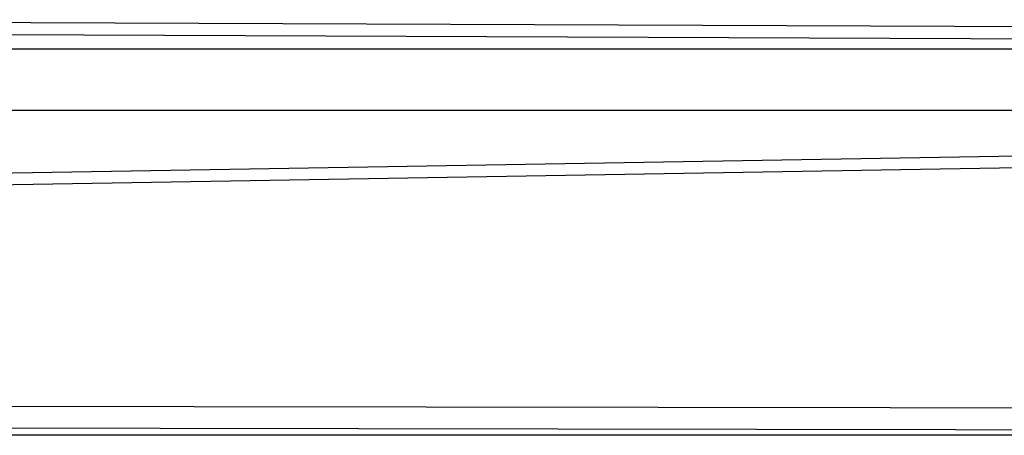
# Model space of a CAD drawing. Header units: millimetres. Extents: x 0 to 39025, y -31299 to 8400.
# Tile 222 of 256: x 14844 to 15000, y -11593 to -11528. Entities that reach past the tile are written whole.
import ezdxf

# ---------------------------------------------------------------- set-up
doc = ezdxf.new("R2010")
doc.units = ezdxf.units.MM

# ---------------------------------------------------------------- blocks, each defined once
blk = doc.blocks.new('Adapt 2 (spodaj)')
at = {"lineweight": 25}
for points in [[(555.08, 129.67), (555.08, 129.67), (873, 128.38), (873, 128.38)], [(872.93, 126.39), (872.93, 126.39), (554.99, 127.68), (554.99, 127.68)], [(881.21, 125.04), (881.21, 125.04), (500.48, 125.04), (500.48, 125.04)], [(881.15, 115.36), (881.15, 115.36), (500.59, 115.36), (500.59, 115.36)], [(586.67, 104.28), (586.67, 104.28), (872.93, 109.12), (872.93, 109.12)], [(873, 107.24), (873, 107.24), (586.76, 102.4), (586.76, 102.4)], [(650.23, 68.7), (650.23, 68.7), (869.89, 68.34), (869.89, 68.34)], [(870.49, 64.08), (870.49, 64.08), (47.45, 64.08), (47.45, 64.08)], [(869.73, 64.84), (869.73, 64.84), (650.07, 65.2), (650.07, 65.2)]]:
    blk.add_open_spline(points, degree=3, dxfattribs=at)

msp = doc.modelspace()

# ---------------------------------------------------------------- block references
at = {"color": 1}
msp.add_blockref('Adapt 2 (spodaj)', (14184.86, -11657.57), dxfattribs=at)

doc.saveas('drawing.dxf')
